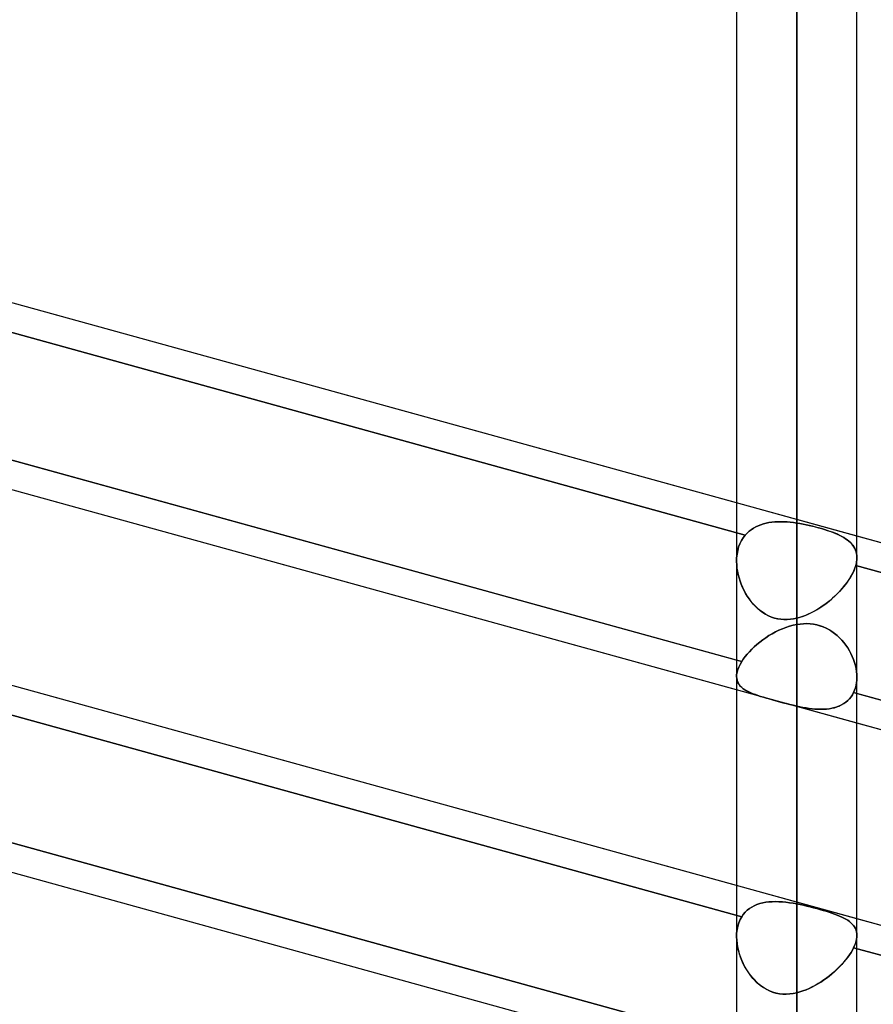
# Model space of a CAD drawing. Header units: millimetres. Extents: x -132 to 52, y -156 to 156.
# Tile 46 of 79: x -56.91 to -49.81, y 32.42 to 40.61. Entities that reach past the tile are written whole.
import ezdxf

# ---------------------------------------------------------------- set-up
doc = ezdxf.new("R2010")
doc.units = ezdxf.units.MM
doc.layers.add('MAIN-1', color=7, linetype='Continuous')

msp = doc.modelspace()

# ---------------------------------------------------------------- linework, layer by layer
at = {"layer": 'MAIN-1'}
for p, q in [((-50.45, 0), (-50.45, 72.5465)), ((-50.45, 72.5465), (-50.45, 0)), ((-49.95, 0), (-49.95, 72.1188)), ((-49.95, 0), (-49.95, 72.1188)), ((-50.95, 72.1045), (-50.95, 0)), ((-50.95, 72.1045), (-50.95, 0)), ((-50.45, 71.8803), (-50.45, 0)), ((-50.45, 0), (-50.45, 71.8803)), ((-50.45, 36.4211), (-50.45, 48.7)), ((-50.95, 48.2), (-50.95, 36.1054)), ((-50.95, 48.2), (-50.95, 36.1054)), ((-49.95, 36.1337), (-49.95, 48.2)), ((-49.95, 36.1337), (-49.95, 48.2)), ((-50.45, 47.7), (-50.45, 35.6306)), ((-24.6503, 29.3254), (-62.7012, 39.8356)), ((-50.95, 36.5897), (-62.5, 39.78)), ((-62.7614, 39.6044), (-50.8772, 36.3219)), ((-50.8772, 36.3219), (-62.7614, 39.6044)), ((-25.3988, 27.976), (-63.4497, 38.4861)), ((-62.7774, 38.5482), (-50.9074, 35.2696)), ((-50.95, 35.2813), (-62.5, 38.4716)), ((-50.95, 35.0336), (-62.5, 38.2238)), ((-24.6503, 26.1434), (-62.7012, 36.6536)), ((-50.95, 33.4077), (-62.5, 36.598)), ((-49.95, 36.3135), (-50.95, 36.5897)), ((-62.7774, 36.4269), (-50.9074, 33.1482)), ((-50.9074, 33.1482), (-62.7774, 36.4269)), ((-50.6813, 36.4246), (-50.6573, 36.428)), ((-50.6573, 36.428), (-50.6812, 36.4246)), ((-50.6328, 36.4304), (-50.6573, 36.428)), ((-50.6573, 36.428), (-50.6328, 36.4304)), ((-50.6078, 36.4318), (-50.6328, 36.4304)), ((-50.6328, 36.4304), (-50.6078, 36.4318)), ((-50.6078, 36.4318), (-50.5824, 36.4322)), ((-50.5824, 36.4321), (-50.6078, 36.4318)), ((-50.5824, 36.4322), (-50.5565, 36.4316)), ((-50.5565, 36.4316), (-50.5824, 36.4321)), ((-50.5303, 36.4301), (-50.5565, 36.4316)), ((-50.5565, 36.4316), (-50.5303, 36.4301)), ((-50.5038, 36.4279), (-50.5303, 36.4301)), ((-50.5303, 36.4301), (-50.5038, 36.4279)), ((-50.477, 36.4249), (-50.5038, 36.4279)), ((-50.5038, 36.4279), (-50.477, 36.4249)), ((-50.8461, 36.3527), (-50.8622, 36.3379)), ((-50.8622, 36.3379), (-50.8461, 36.3527)), ((-50.8288, 36.3662), (-50.8461, 36.3527)), ((-50.8461, 36.3527), (-50.8287, 36.3662)), ((-50.8103, 36.3784), (-50.8288, 36.3662)), ((-50.8287, 36.3662), (-50.8103, 36.3784)), ((-50.7909, 36.3893), (-50.8103, 36.3784)), ((-50.8103, 36.3784), (-50.7908, 36.3893)), ((-50.7705, 36.3989), (-50.7909, 36.3893)), ((-50.7908, 36.3893), (-50.7705, 36.3989)), ((-50.7493, 36.4072), (-50.7705, 36.3989)), ((-50.7705, 36.3989), (-50.7493, 36.4072)), ((-50.7273, 36.4142), (-50.7493, 36.4072)), ((-50.7493, 36.4072), (-50.7273, 36.4142)), ((-50.7046, 36.42), (-50.7273, 36.4142)), ((-50.7273, 36.4142), (-50.7046, 36.42)), ((-50.6812, 36.4246), (-50.7046, 36.42)), ((-50.7046, 36.42), (-50.6813, 36.4246)), ((-50.45, 36.4211), (-50.477, 36.4249)), ((-50.477, 36.4249), (-50.45, 36.4211)), ((-50.4237, 36.4169), (-50.45, 36.4211)), ((-50.45, 36.4211), (-50.4238, 36.4169)), ((-50.4238, 36.4169), (-50.3976, 36.4122)), ((-50.3973, 36.4121), (-50.4237, 36.4169)), ((-50.3976, 36.4122), (-50.3714, 36.4069)), ((-50.371, 36.4068), (-50.3973, 36.4121)), ((-50.3714, 36.4069), (-50.3454, 36.4013)), ((-50.3447, 36.4011), (-50.371, 36.4068)), ((-50.3454, 36.4013), (-50.3195, 36.3952)), ((-50.3187, 36.395), (-50.3447, 36.4011)), ((-50.3195, 36.3952), (-50.2938, 36.3887)), ((-50.293, 36.3885), (-50.3187, 36.395)), ((-50.2938, 36.3887), (-50.2685, 36.3819)), ((-50.2677, 36.3817), (-50.293, 36.3885)), ((-50.2685, 36.3819), (-50.2439, 36.3749)), ((-50.2431, 36.3747), (-50.2677, 36.3817)), ((-50.2439, 36.3749), (-50.22, 36.3677)), ((-50.2192, 36.3675), (-50.2431, 36.3747)), ((-50.22, 36.3677), (-50.1968, 36.3603)), ((-50.1961, 36.3601), (-50.2192, 36.3675)), ((-50.1968, 36.3603), (-50.1745, 36.3526)), ((-50.1738, 36.3524), (-50.1961, 36.3601)), ((-50.1745, 36.3526), (-50.1529, 36.3447)), ((-50.1524, 36.3445), (-50.1738, 36.3524)), ((-50.1529, 36.3447), (-50.1322, 36.3365)), ((-50.1318, 36.3363), (-50.1524, 36.3445)), ((-50.9221, 36.2496), (-50.9094, 36.2754)), ((-50.9094, 36.2754), (-50.9221, 36.2496)), ((-50.9094, 36.2754), (-50.8944, 36.2996)), ((-50.8944, 36.2996), (-50.9094, 36.2754)), ((-50.8944, 36.2996), (-50.8772, 36.3219)), ((-50.8772, 36.3219), (-50.8944, 36.2996)), ((-50.8622, 36.3379), (-50.8772, 36.3219)), ((-50.8772, 36.3219), (-50.8622, 36.3379)), ((-50.1322, 36.3365), (-50.1125, 36.3281)), ((-50.1121, 36.3279), (-50.1318, 36.3363)), ((-50.1125, 36.3281), (-50.0938, 36.3194)), ((-50.0935, 36.3192), (-50.1121, 36.3279)), ((-50.0938, 36.3194), (-50.0762, 36.3104)), ((-50.0759, 36.3102), (-50.0935, 36.3192)), ((-50.0762, 36.3104), (-50.0596, 36.301)), ((-50.0593, 36.3009), (-50.0759, 36.3102)), ((-50.0596, 36.301), (-50.0442, 36.2913)), ((-50.0439, 36.2912), (-50.0593, 36.3009)), ((-50.0442, 36.2913), (-50.0298, 36.2813)), ((-50.0295, 36.281), (-50.0439, 36.2912)), ((-50.0298, 36.2813), (-50.0165, 36.2707)), ((-50.0163, 36.2705), (-50.0295, 36.281)), ((-50.0165, 36.2707), (-50.0044, 36.2597)), ((-50.0042, 36.2595), (-50.0163, 36.2705)), ((-38.15, 33.0542), (-49.95, 36.3135)), ((-50.9459, 36.1636), (-50.9404, 36.1936)), ((-50.9404, 36.1936), (-50.9459, 36.1636)), ((-50.9404, 36.1936), (-50.9324, 36.2223)), ((-50.9324, 36.2223), (-50.9404, 36.1936)), ((-50.9324, 36.2223), (-50.9221, 36.2496)), ((-50.9221, 36.2496), (-50.9324, 36.2223)), ((-50.0044, 36.2597), (-49.9934, 36.2481)), ((-49.9932, 36.248), (-50.0042, 36.2595)), ((-49.9934, 36.2481), (-49.9835, 36.2361)), ((-49.9834, 36.2359), (-49.9932, 36.248)), ((-49.9835, 36.2361), (-49.9749, 36.2234)), ((-49.9748, 36.2233), (-49.9834, 36.2359)), ((-49.9749, 36.2234), (-49.9675, 36.2102)), ((-49.9674, 36.2102), (-49.9748, 36.2233)), ((-49.9675, 36.2102), (-49.9614, 36.1964)), ((-49.9613, 36.1964), (-49.9674, 36.2102)), ((-49.9614, 36.1964), (-49.9565, 36.182)), ((-49.9565, 36.182), (-49.9613, 36.1964)), ((-49.953, 36.1669), (-49.9565, 36.182)), ((-49.9565, 36.182), (-49.953, 36.167)), ((-50.95, 36.101), (-50.9491, 36.1327)), ((-50.9491, 36.1327), (-50.95, 36.1011)), ((-50.95, 36.1011), (-50.9489, 36.0743)), ((-50.9489, 36.0742), (-50.95, 36.101)), ((-50.9491, 36.1327), (-50.9459, 36.1636)), ((-50.9459, 36.1636), (-50.9491, 36.1327)), ((-49.9542, 36.0916), (-49.9523, 36.1028)), ((-49.9523, 36.1028), (-49.9542, 36.0916)), ((-49.953, 36.167), (-49.9508, 36.1513)), ((-49.9508, 36.1513), (-49.953, 36.1669)), ((-49.9523, 36.1028), (-49.951, 36.1138)), ((-49.951, 36.1138), (-49.9523, 36.1028)), ((-49.9502, 36.1246), (-49.951, 36.1138)), ((-49.951, 36.1138), (-49.9502, 36.1245)), ((-49.95, 36.1351), (-49.9508, 36.1513)), ((-49.9508, 36.1513), (-49.95, 36.1351)), ((-49.9502, 36.1245), (-49.95, 36.1351)), ((-49.95, 36.1351), (-49.9502, 36.1246)), ((-50.9489, 36.0743), (-50.9463, 36.0472)), ((-50.9463, 36.047), (-50.9489, 36.0742)), ((-50.9463, 36.0472), (-50.9422, 36.02)), ((-50.9421, 36.0198), (-50.9463, 36.047)), ((-50.9422, 36.02), (-50.9365, 35.9927)), ((-50.9365, 35.9925), (-50.9421, 36.0198)), ((-49.9872, 35.9996), (-49.9761, 36.023)), ((-49.973, 36.0302), (-49.9817, 36.0107)), ((-49.9761, 36.023), (-49.9669, 36.0459)), ((-49.9657, 36.0495), (-49.973, 36.0302)), ((-49.9669, 36.0459), (-49.9597, 36.0684)), ((-49.9597, 36.0684), (-49.9657, 36.0495)), ((-49.9597, 36.0684), (-49.9566, 36.0801)), ((-49.9566, 36.0801), (-49.9597, 36.0684)), ((-49.9597, 36.0684), (-38.0718, 32.7849)), ((-38.0718, 32.7849), (-49.9597, 36.0684)), ((-49.9566, 36.0801), (-49.9542, 36.0916)), ((-49.9542, 36.0916), (-49.9566, 36.0801)), ((-50.9365, 35.9927), (-50.9295, 35.9657)), ((-50.9294, 35.9653), (-50.9365, 35.9925)), ((-50.9295, 35.9657), (-50.9211, 35.939)), ((-50.9209, 35.9384), (-50.9294, 35.9653)), ((-50.9211, 35.939), (-50.9115, 35.9129)), ((-50.9111, 35.912), (-50.9209, 35.9384)), ((-50.0313, 35.9282), (-50.0149, 35.9521)), ((-50.0159, 35.9507), (-50.0297, 35.9305)), ((-50.0032, 35.9709), (-50.0159, 35.9507)), ((-50.0149, 35.9521), (-50.0002, 35.976)), ((-49.9918, 35.9909), (-50.0032, 35.9709)), ((-50.0002, 35.976), (-49.9872, 35.9996)), ((-49.9817, 36.0107), (-49.9918, 35.9909)), ((-50.9115, 35.9129), (-50.9006, 35.8872)), ((-50.9001, 35.8861), (-50.9111, 35.912)), ((-50.9006, 35.8872), (-50.8886, 35.8623)), ((-50.888, 35.8609), (-50.9001, 35.8861)), ((-50.8886, 35.8623), (-50.8756, 35.8381)), ((-50.8747, 35.8365), (-50.888, 35.8609)), ((-50.1107, 35.8353), (-50.089, 35.8579)), ((-50.0772, 35.871), (-50.0949, 35.8516)), ((-50.089, 35.8579), (-50.0684, 35.881)), ((-50.0604, 35.8906), (-50.0772, 35.871)), ((-50.0684, 35.881), (-50.0492, 35.9044)), ((-50.0445, 35.9104), (-50.0604, 35.8906)), ((-50.0492, 35.9044), (-50.0313, 35.9282)), ((-50.0297, 35.9305), (-50.0445, 35.9104)), ((-50.8756, 35.8381), (-50.8615, 35.8147)), ((-50.8604, 35.8129), (-50.8747, 35.8365)), ((-50.8615, 35.8147), (-50.8463, 35.7921)), ((-50.845, 35.7903), (-50.8604, 35.8129)), ((-50.8463, 35.7921), (-50.8299, 35.7702)), ((-50.8287, 35.7687), (-50.845, 35.7903)), ((-50.2066, 35.7519), (-50.1816, 35.7714)), ((-50.1733, 35.7782), (-50.1944, 35.7612)), ((-50.1816, 35.7714), (-50.1572, 35.7919)), ((-50.1527, 35.7958), (-50.1733, 35.7782)), ((-50.1572, 35.7919), (-50.1335, 35.8132)), ((-50.1327, 35.8139), (-50.1527, 35.7958)), ((-50.1335, 35.8132), (-50.1107, 35.8353)), ((-50.1134, 35.8326), (-50.1327, 35.8139)), ((-50.0949, 35.8516), (-50.1134, 35.8326)), ((-50.8299, 35.7702), (-50.8124, 35.7492)), ((-50.8112, 35.7479), (-50.8287, 35.7687)), ((-50.8124, 35.7492), (-50.7937, 35.7292)), ((-50.7926, 35.7281), (-50.8112, 35.7479)), ((-50.7937, 35.7292), (-50.7739, 35.7104)), ((-50.7728, 35.7095), (-50.7926, 35.7281)), ((-50.7739, 35.7104), (-50.753, 35.693)), ((-50.7519, 35.6922), (-50.7728, 35.7095)), ((-50.753, 35.693), (-50.731, 35.6771)), ((-50.73, 35.6764), (-50.7519, 35.6922)), ((-50.3111, 35.6848), (-50.2845, 35.6998)), ((-50.2838, 35.7002), (-50.3071, 35.687)), ((-50.2845, 35.6998), (-50.2581, 35.716)), ((-50.2609, 35.7143), (-50.2838, 35.7002)), ((-50.2383, 35.7292), (-50.2609, 35.7143)), ((-50.2581, 35.716), (-50.2321, 35.7334)), ((-50.2161, 35.7448), (-50.2383, 35.7292)), ((-50.2321, 35.7334), (-50.2066, 35.7519)), ((-50.1944, 35.7612), (-50.2161, 35.7448)), ((-50.731, 35.6771), (-50.7081, 35.6629)), ((-50.7071, 35.6623), (-50.73, 35.6764)), ((-50.7081, 35.6629), (-50.6845, 35.6506)), ((-50.6835, 35.6501), (-50.7071, 35.6623)), ((-50.6845, 35.6506), (-50.66, 35.6402)), ((-50.6591, 35.6398), (-50.6835, 35.6501)), ((-50.66, 35.6402), (-50.6348, 35.6318)), ((-50.6339, 35.6315), (-50.6591, 35.6398)), ((-50.6348, 35.6318), (-50.6087, 35.6255)), ((-50.6079, 35.6253), (-50.6339, 35.6315)), ((-50.6087, 35.6255), (-50.5824, 35.6214)), ((-50.5816, 35.6213), (-50.6079, 35.6253)), ((-50.5824, 35.6214), (-50.5559, 35.6194)), ((-50.5553, 35.6193), (-50.5816, 35.6213)), ((-50.5559, 35.6194), (-50.5294, 35.6194)), ((-50.5289, 35.6194), (-50.5553, 35.6193)), ((-50.5294, 35.6194), (-50.5029, 35.6214)), ((-50.5026, 35.6214), (-50.5289, 35.6194)), ((-50.5029, 35.6214), (-50.4764, 35.6251)), ((-50.4763, 35.6252), (-50.5026, 35.6214)), ((-50.4764, 35.6251), (-50.45, 35.6306)), ((-50.45, 35.6306), (-50.4763, 35.6252)), ((-50.45, 35.6306), (-50.4215, 35.6383)), ((-50.426, 35.637), (-50.45, 35.6306)), ((-50.402, 35.6447), (-50.426, 35.637)), ((-50.4215, 35.6383), (-50.3932, 35.6478)), ((-50.378, 35.6536), (-50.402, 35.6447)), ((-50.3932, 35.6478), (-50.3654, 35.6588)), ((-50.3542, 35.6637), (-50.378, 35.6536)), ((-50.3654, 35.6588), (-50.338, 35.6712)), ((-50.3305, 35.6748), (-50.3542, 35.6637)), ((-50.338, 35.6712), (-50.3111, 35.6848)), ((-50.3071, 35.687), (-50.3305, 35.6748)), ((-50.5979, 35.5302), (-50.6261, 35.5163)), ((-50.626, 35.5164), (-50.5978, 35.5302)), ((-50.5691, 35.5428), (-50.5979, 35.5302)), ((-50.5978, 35.5302), (-50.569, 35.5428)), ((-50.5399, 35.554), (-50.5691, 35.5428)), ((-50.569, 35.5428), (-50.5399, 35.554)), ((-50.5102, 35.5637), (-50.5399, 35.554)), ((-50.5399, 35.554), (-50.5102, 35.5637)), ((-50.4803, 35.5717), (-50.5102, 35.5637)), ((-50.5102, 35.5637), (-50.4803, 35.5717)), ((-50.45, 35.578), (-50.4803, 35.5717)), ((-50.4803, 35.5717), (-50.45, 35.578)), ((-50.45, 35.578), (-50.4221, 35.5821)), ((-50.4221, 35.5821), (-50.45, 35.578)), ((-50.45, 33.255), (-50.45, 35.578)), ((-50.45, 35.578), (-50.45, 33.255)), ((-50.4221, 35.5821), (-50.3942, 35.5844)), ((-50.3941, 35.5844), (-50.4221, 35.5821)), ((-50.3942, 35.5844), (-50.3664, 35.585)), ((-50.366, 35.585), (-50.3941, 35.5844)), ((-50.3664, 35.585), (-50.3386, 35.5837)), ((-50.3381, 35.5837), (-50.366, 35.585)), ((-50.3386, 35.5837), (-50.3111, 35.5805)), ((-50.3105, 35.5804), (-50.3381, 35.5837)), ((-50.3111, 35.5805), (-50.2837, 35.5752)), ((-50.2832, 35.5751), (-50.3105, 35.5804)), ((-50.2837, 35.5752), (-50.2569, 35.568)), ((-50.2564, 35.5678), (-50.2832, 35.5751)), ((-50.2569, 35.568), (-50.2309, 35.5589)), ((-50.2304, 35.5587), (-50.2564, 35.5678)), ((-50.2309, 35.5589), (-50.2057, 35.5479)), ((-50.2053, 35.5477), (-50.2304, 35.5587)), ((-50.2057, 35.5479), (-50.1814, 35.5351)), ((-50.1811, 35.5349), (-50.2053, 35.5477)), ((-50.1814, 35.5351), (-50.158, 35.5206)), ((-50.1578, 35.5205), (-50.1811, 35.5349)), ((-50.7322, 35.4503), (-50.7566, 35.4317)), ((-50.7565, 35.4318), (-50.732, 35.4504)), ((-50.7068, 35.4682), (-50.7322, 35.4503)), ((-50.732, 35.4504), (-50.7067, 35.4683)), ((-50.6806, 35.4852), (-50.7068, 35.4682)), ((-50.7067, 35.4683), (-50.6805, 35.4853)), ((-50.6537, 35.5013), (-50.6806, 35.4852)), ((-50.6805, 35.4853), (-50.6536, 35.5013)), ((-50.6261, 35.5163), (-50.6537, 35.5013)), ((-50.6536, 35.5013), (-50.626, 35.5164)), ((-50.158, 35.5206), (-50.1355, 35.5045)), ((-50.1354, 35.5044), (-50.1578, 35.5205)), ((-50.1355, 35.5045), (-50.1141, 35.487)), ((-50.114, 35.4869), (-50.1354, 35.5044)), ((-50.1141, 35.487), (-50.094, 35.4682)), ((-50.0939, 35.4681), (-50.114, 35.4869)), ((-50.094, 35.4682), (-50.075, 35.4482)), ((-50.0749, 35.4482), (-50.0939, 35.4681)), ((-50.075, 35.4482), (-50.0573, 35.4273)), ((-50.0572, 35.4272), (-50.0749, 35.4482)), ((-62.7614, 35.3618), (-50.8772, 32.0792)), ((-50.8237, 35.3723), (-50.8435, 35.3519)), ((-50.8434, 35.3519), (-50.8236, 35.3724)), ((-50.8026, 35.3925), (-50.8237, 35.3723)), ((-50.8236, 35.3724), (-50.8024, 35.3927)), ((-50.7801, 35.4124), (-50.8026, 35.3925)), ((-50.8024, 35.3927), (-50.78, 35.4125)), ((-50.7566, 35.4317), (-50.7801, 35.4124)), ((-50.78, 35.4125), (-50.7565, 35.4318)), ((-50.0573, 35.4273), (-50.0408, 35.4055)), ((-50.0407, 35.4054), (-50.0572, 35.4272)), ((-50.0408, 35.4055), (-50.0256, 35.3829)), ((-50.0255, 35.3828), (-50.0407, 35.4054)), ((-50.0256, 35.3829), (-50.0117, 35.3597)), ((-50.0117, 35.3596), (-50.0255, 35.3828)), ((-50.95, 32.0993), (-62.75, 35.3587)), ((-50.9074, 35.2696), (-50.95, 35.2813)), ((-50.8939, 35.29), (-50.9074, 35.2696)), ((-50.9074, 35.2696), (-50.8938, 35.29)), ((-50.8786, 35.3106), (-50.8939, 35.29)), ((-50.8938, 35.29), (-50.8786, 35.3106)), ((-50.8618, 35.3313), (-50.8786, 35.3106)), ((-50.8786, 35.3106), (-50.8618, 35.3313)), ((-50.8435, 35.3519), (-50.8618, 35.3313)), ((-50.8618, 35.3313), (-50.8434, 35.3519)), ((-50.0117, 35.3597), (-49.9991, 35.3359)), ((-49.9991, 35.3358), (-50.0117, 35.3596)), ((-49.9991, 35.3359), (-49.9879, 35.3116)), ((-49.9879, 35.3116), (-49.9991, 35.3358)), ((-49.9879, 35.3116), (-49.9781, 35.2871)), ((-49.9781, 35.2871), (-49.9879, 35.3116)), ((-49.9781, 35.2871), (-49.9696, 35.2622)), ((-49.9697, 35.2623), (-49.9781, 35.2871)), ((-50.7695, 31.8017), (-63.2994, 35.2627)), ((-50.9398, 35.2031), (-50.9456, 35.1824)), ((-50.9456, 35.1825), (-50.9398, 35.2031)), ((-50.9314, 35.2245), (-50.9398, 35.2031)), ((-50.9398, 35.2031), (-50.9314, 35.2245)), ((-50.9207, 35.2467), (-50.9314, 35.2245)), ((-50.9314, 35.2245), (-50.9207, 35.2467)), ((-50.9074, 35.2696), (-50.9207, 35.2467)), ((-50.9207, 35.2467), (-50.9074, 35.2696)), ((-49.9627, 35.2374), (-49.9697, 35.2623)), ((-49.9696, 35.2622), (-49.9627, 35.2373)), ((-49.9572, 35.2125), (-49.9627, 35.2374)), ((-49.9627, 35.2373), (-49.9572, 35.2124)), ((-49.9532, 35.1877), (-49.9572, 35.2125)), ((-49.9572, 35.2124), (-49.9532, 35.1876)), ((-50.95, 35.1444), (-50.949, 35.1629)), ((-50.949, 35.1628), (-50.95, 35.1444)), ((-50.95, 35.1462), (-50.95, 32.9846)), ((-50.95, 35.1462), (-50.95, 32.9846)), ((-50.95, 35.1444), (-50.9489, 35.1289)), ((-50.9489, 35.1288), (-50.95, 35.1444)), ((-50.949, 35.1629), (-50.9456, 35.1825)), ((-50.9456, 35.1824), (-50.949, 35.1628)), ((-50.9489, 35.1289), (-50.9459, 35.1143)), ((-50.9459, 35.1142), (-50.9489, 35.1288)), ((-49.9508, 35.1631), (-49.9532, 35.1877)), ((-49.9532, 35.1876), (-49.9508, 35.1631)), ((-49.9508, 35.1631), (-49.95, 35.139)), ((-49.95, 35.139), (-49.9508, 35.1631)), ((-49.95, 35.139), (-49.9507, 35.1162)), ((-49.9507, 35.1162), (-49.95, 35.139)), ((-49.95, 32.9928), (-49.95, 35.1385)), ((-49.95, 32.9928), (-49.95, 35.1385)), ((-50.95, 31.8516), (-62.75, 35.1109)), ((-50.9459, 35.1143), (-50.9413, 35.1005)), ((-50.9412, 35.1004), (-50.9459, 35.1142)), ((-50.9413, 35.1005), (-50.9349, 35.0876)), ((-50.9348, 35.0874), (-50.9412, 35.1004)), ((-50.9349, 35.0876), (-50.927, 35.0755)), ((-50.9267, 35.0752), (-50.9348, 35.0874)), ((-50.927, 35.0755), (-50.9176, 35.0643)), ((-50.9172, 35.0638), (-50.9267, 35.0752)), ((-50.9176, 35.0643), (-50.9067, 35.0538)), ((-50.9061, 35.0533), (-50.9172, 35.0638)), ((-50.9067, 35.0538), (-50.8945, 35.044)), ((-50.8938, 35.0434), (-50.9061, 35.0533)), ((-50.8945, 35.044), (-50.8811, 35.0348)), ((-50.8801, 35.0342), (-50.8938, 35.0434)), ((-50.8811, 35.0348), (-50.8664, 35.0262)), ((-49.9619, 35.0514), (-49.9686, 35.0314)), ((-49.9686, 35.0314), (-49.9619, 35.0514)), ((-49.9566, 35.0723), (-49.9619, 35.0514)), ((-49.9619, 35.0514), (-49.9566, 35.0723)), ((-49.9566, 35.0723), (-49.9529, 35.094)), ((-49.9529, 35.0939), (-49.9566, 35.0723)), ((-49.9507, 35.1162), (-49.9529, 35.0939)), ((-49.9529, 35.094), (-49.9507, 35.1162)), ((-49.95, 34.7573), (-50.95, 35.0336)), ((-50.8651, 35.0255), (-50.8801, 35.0342)), ((-50.8664, 35.0262), (-50.8505, 35.018)), ((-50.8491, 35.0174), (-50.8651, 35.0255)), ((-50.8505, 35.018), (-50.8332, 35.0102)), ((-50.8319, 35.0096), (-50.8491, 35.0174)), ((-50.8332, 35.0102), (-50.8146, 35.0026)), ((-50.8133, 35.0021), (-50.8319, 35.0096)), ((-50.8146, 35.0026), (-50.7946, 34.9952)), ((-50.7934, 34.9948), (-50.8133, 35.0021)), ((-50.7946, 34.9952), (-50.7734, 34.9879)), ((-50.7723, 34.9875), (-50.7934, 34.9948)), ((-50.7734, 34.9879), (-50.7509, 34.9807)), ((-50.7498, 34.9804), (-50.7723, 34.9875)), ((-50.7509, 34.9807), (-50.7272, 34.9734)), ((-50.7261, 34.9731), (-50.7498, 34.9804)), ((-50.7272, 34.9734), (-50.7024, 34.9661)), ((-50.7014, 34.9658), (-50.7261, 34.9731)), ((-50.7024, 34.9661), (-50.6767, 34.9588)), ((-50.6757, 34.9585), (-50.7014, 34.9658)), ((-50.6767, 34.9588), (-50.65, 34.9513)), ((-50.6491, 34.951), (-50.6757, 34.9585)), ((-50.026, 34.9452), (-50.0115, 34.9601)), ((-50.0111, 34.9606), (-50.0253, 34.9459)), ((-50.0115, 34.9601), (-49.9984, 34.9763)), ((-49.9981, 34.9767), (-50.0111, 34.9606)), ((-49.9984, 34.9763), (-49.9869, 34.9938)), ((-49.9867, 34.994), (-49.9981, 34.9767)), ((-49.9869, 34.9938), (-49.9768, 35.0125)), ((-49.9768, 35.0125), (-49.9867, 34.994)), ((-49.9686, 35.0314), (-49.9768, 35.0125)), ((-49.9768, 35.0125), (-49.9686, 35.0314)), ((-49.95, 35.0051), (-49.9768, 35.0125)), ((-49.9768, 35.0125), (-38.1064, 31.7337)), ((-38.15, 31.7458), (-49.95, 35.0051)), ((-50.65, 34.9513), (-50.6223, 34.9436)), ((-50.6215, 34.9434), (-50.6491, 34.951)), ((-50.6223, 34.9436), (-50.5938, 34.9358)), ((-50.5931, 34.9356), (-50.6215, 34.9434)), ((-50.5938, 34.9358), (-50.5652, 34.9281)), ((-50.5646, 34.928), (-50.5931, 34.9356)), ((-50.5652, 34.9281), (-50.5364, 34.9206)), ((-50.536, 34.9205), (-50.5646, 34.928)), ((-50.5364, 34.9206), (-50.5076, 34.9132)), ((-50.5073, 34.9132), (-50.536, 34.9205)), ((-50.5076, 34.9132), (-50.4787, 34.9062)), ((-50.4786, 34.9062), (-50.5073, 34.9132)), ((-50.4787, 34.9062), (-50.45, 34.8996)), ((-50.45, 34.8996), (-50.4786, 34.9062)), ((-50.45, 34.8996), (-50.45, 32.5163)), ((-50.45, 32.5163), (-50.45, 34.8996)), ((-50.45, 34.8996), (-50.424, 34.894)), ((-50.4242, 34.894), (-50.45, 34.8996)), ((-50.3984, 34.8889), (-50.4242, 34.894)), ((-50.424, 34.894), (-50.3983, 34.8889)), ((-50.3728, 34.8844), (-50.3984, 34.8889)), ((-50.3983, 34.8889), (-50.3728, 34.8844)), ((-50.3728, 34.8844), (-50.3478, 34.8806)), ((-50.3473, 34.8805), (-50.3728, 34.8844)), ((-50.3478, 34.8806), (-50.3231, 34.8774)), ((-50.3219, 34.8773), (-50.3473, 34.8805)), ((-50.3231, 34.8774), (-50.2987, 34.8751)), ((-50.2969, 34.8749), (-50.3219, 34.8773)), ((-50.2987, 34.8751), (-50.2745, 34.8735)), ((-50.2721, 34.8734), (-50.2969, 34.8749)), ((-50.2745, 34.8735), (-50.2506, 34.8729)), ((-50.2478, 34.8729), (-50.2721, 34.8734)), ((-50.2506, 34.8729), (-50.2269, 34.8733)), ((-50.2239, 34.8734), (-50.2478, 34.8729)), ((-50.2269, 34.8733), (-50.2037, 34.8747)), ((-50.2005, 34.875), (-50.2239, 34.8734)), ((-50.2037, 34.8747), (-50.1809, 34.8772)), ((-50.1778, 34.8777), (-50.2005, 34.875)), ((-50.1809, 34.8772), (-50.1586, 34.881)), ((-50.1557, 34.8816), (-50.1778, 34.8777)), ((-50.1586, 34.881), (-50.1369, 34.886)), ((-50.1343, 34.8867), (-50.1557, 34.8816)), ((-50.1369, 34.886), (-50.1159, 34.8924)), ((-50.1137, 34.8932), (-50.1343, 34.8867)), ((-50.1159, 34.8924), (-50.0959, 34.9002)), ((-50.094, 34.901), (-50.1137, 34.8932)), ((-50.0959, 34.9002), (-50.0768, 34.9093)), ((-50.0752, 34.9101), (-50.094, 34.901)), ((-50.0768, 34.9093), (-50.0588, 34.9198)), ((-50.0575, 34.9207), (-50.0752, 34.9101)), ((-50.0588, 34.9198), (-50.0418, 34.9318)), ((-50.0408, 34.9326), (-50.0575, 34.9207)), ((-50.0418, 34.9318), (-50.026, 34.9452)), ((-50.0253, 34.9459), (-50.0408, 34.9326)), ((-38.15, 31.498), (-49.95, 34.7573)), ((-49.95, 33.1315), (-50.95, 33.4077)), ((-50.8026, 33.2403), (-50.8237, 33.2291)), ((-50.8236, 33.2292), (-50.8024, 33.2403)), ((-50.7801, 33.2497), (-50.8026, 33.2403)), ((-50.8024, 33.2403), (-50.78, 33.2498)), ((-50.7566, 33.2575), (-50.7801, 33.2497)), ((-50.78, 33.2498), (-50.7565, 33.2576)), ((-50.7322, 33.2638), (-50.7566, 33.2575)), ((-50.7565, 33.2576), (-50.732, 33.2638)), ((-50.7068, 33.2684), (-50.7322, 33.2638)), ((-50.732, 33.2638), (-50.7067, 33.2685)), ((-50.6806, 33.2717), (-50.7068, 33.2684)), ((-50.7067, 33.2685), (-50.6805, 33.2717)), ((-50.6537, 33.2735), (-50.6806, 33.2717)), ((-50.6805, 33.2717), (-50.6536, 33.2735)), ((-50.6261, 33.2741), (-50.6537, 33.2735)), ((-50.6536, 33.2735), (-50.626, 33.2741)), ((-50.5979, 33.2734), (-50.6261, 33.2741)), ((-50.626, 33.2741), (-50.5978, 33.2734)), ((-50.5691, 33.2716), (-50.5979, 33.2734)), ((-50.5978, 33.2734), (-50.569, 33.2716)), ((-50.5399, 33.2688), (-50.5691, 33.2716)), ((-50.569, 33.2716), (-50.5399, 33.2688)), ((-50.5399, 33.2688), (-50.5102, 33.265)), ((-50.5102, 33.265), (-50.5399, 33.2688)), ((-50.5102, 33.265), (-50.4803, 33.2604)), ((-50.4803, 33.2604), (-50.5102, 33.265)), ((-50.4803, 33.2604), (-50.45, 33.255)), ((-50.45, 33.255), (-50.4803, 33.2604)), ((-50.4221, 33.2495), (-50.45, 33.255)), ((-50.45, 33.255), (-50.4221, 33.2495)), ((-50.3941, 33.2435), (-50.4221, 33.2495)), ((-50.4221, 33.2495), (-50.3942, 33.2436)), ((-50.3942, 33.2436), (-50.3664, 33.2372)), ((-50.366, 33.2371), (-50.3941, 33.2435)), ((-50.3664, 33.2372), (-50.3386, 33.2305)), ((-50.3381, 33.2304), (-50.366, 33.2371)), ((-50.9074, 33.1482), (-50.8938, 33.1678)), ((-50.8939, 33.1677), (-50.9074, 33.1482)), ((-50.8786, 33.1856), (-50.8939, 33.1677)), ((-50.8938, 33.1678), (-50.8786, 33.1857)), ((-50.8786, 33.1857), (-50.8618, 33.2019)), ((-50.8618, 33.2018), (-50.8786, 33.1856)), ((-50.8618, 33.2019), (-50.8434, 33.2164)), ((-50.8435, 33.2163), (-50.8618, 33.2018)), ((-50.8237, 33.2291), (-50.8435, 33.2163)), ((-50.8434, 33.2164), (-50.8236, 33.2292)), ((-50.3386, 33.2305), (-50.3111, 33.2235)), ((-50.3105, 33.2234), (-50.3381, 33.2304)), ((-50.3111, 33.2235), (-50.2837, 33.2163)), ((-50.2832, 33.2161), (-50.3105, 33.2234)), ((-50.2837, 33.2163), (-50.2569, 33.2089)), ((-50.2564, 33.2088), (-50.2832, 33.2161)), ((-50.2569, 33.2089), (-50.2309, 33.2015)), ((-50.2304, 33.2013), (-50.2564, 33.2088)), ((-50.2309, 33.2015), (-50.2057, 33.194)), ((-50.2053, 33.1938), (-50.2304, 33.2013)), ((-50.2057, 33.194), (-50.1814, 33.1863)), ((-50.1811, 33.1862), (-50.2053, 33.1938)), ((-50.1814, 33.1863), (-50.158, 33.1786)), ((-50.1577, 33.1785), (-50.1811, 33.1862)), ((-50.158, 33.1786), (-50.1355, 33.1707)), ((-50.1354, 33.1706), (-50.1577, 33.1785)), ((-50.1355, 33.1707), (-50.1141, 33.1626)), ((-50.114, 33.1626), (-50.1354, 33.1706)), ((-50.1141, 33.1626), (-50.094, 33.1544)), ((-50.0939, 33.1543), (-50.114, 33.1626)), ((-50.094, 33.1544), (-50.075, 33.1459)), ((-50.0749, 33.1459), (-50.0939, 33.1543)), ((-50.9456, 33.0423), (-50.9398, 33.071)), ((-50.9398, 33.071), (-50.9456, 33.0422)), ((-50.9398, 33.071), (-50.9314, 33.0984)), ((-50.9314, 33.0984), (-50.9398, 33.071)), ((-50.9207, 33.1242), (-50.9314, 33.0984)), ((-50.9314, 33.0984), (-50.9207, 33.1241)), ((-50.9207, 33.1241), (-50.9074, 33.1482)), ((-50.9074, 33.1482), (-50.9207, 33.1242)), ((-50.075, 33.1459), (-50.0573, 33.1372)), ((-50.0572, 33.1371), (-50.0749, 33.1459)), ((-50.0573, 33.1372), (-50.0408, 33.1281)), ((-50.0407, 33.1281), (-50.0572, 33.1371)), ((-50.0408, 33.1281), (-50.0256, 33.1187)), ((-50.0255, 33.1186), (-50.0407, 33.1281)), ((-50.0256, 33.1187), (-50.0117, 33.1087)), ((-50.0117, 33.1087), (-50.0255, 33.1186)), ((-49.9991, 33.0983), (-50.0117, 33.1087)), ((-50.0117, 33.1087), (-49.9991, 33.0983)), ((-49.9879, 33.0874), (-49.9991, 33.0983)), ((-49.9991, 33.0983), (-49.9879, 33.0874)), ((-49.9781, 33.0759), (-49.9879, 33.0874)), ((-49.9879, 33.0874), (-49.9781, 33.0759)), ((-49.9697, 33.0638), (-49.9781, 33.0759)), ((-49.9781, 33.0759), (-49.9696, 33.0638)), ((-38.15, 29.8722), (-49.95, 33.1315)), ((-50.95, 32.9815), (-50.949, 33.0123)), ((-50.949, 33.0122), (-50.95, 32.9815)), ((-50.949, 33.0123), (-50.9456, 33.0423)), ((-50.9456, 33.0422), (-50.949, 33.0122)), ((-49.9627, 33.051), (-49.9697, 33.0638)), ((-49.9696, 33.0638), (-49.9627, 33.051)), ((-49.9572, 33.0376), (-49.9627, 33.051)), ((-49.9627, 33.051), (-49.9572, 33.0375)), ((-49.9532, 33.0235), (-49.9572, 33.0376)), ((-49.9572, 33.0375), (-49.9532, 33.0234)), ((-49.9508, 33.0086), (-49.9532, 33.0235)), ((-49.9532, 33.0234), (-49.9508, 33.0086)), ((-49.95, 32.9931), (-49.9508, 33.0086)), ((-49.9508, 33.0086), (-49.95, 32.9931)), ((-49.9507, 32.9776), (-49.95, 32.9931)), ((-49.95, 32.9931), (-49.9507, 32.9776)), ((-50.9489, 32.9537), (-50.95, 32.9815)), ((-50.95, 32.9815), (-50.9489, 32.9538)), ((-50.9489, 32.9538), (-50.9459, 32.9257)), ((-50.9459, 32.9254), (-50.9489, 32.9537)), ((-50.9459, 32.9257), (-50.9413, 32.8973)), ((-50.9412, 32.897), (-50.9459, 32.9254)), ((-49.9768, 32.8912), (-49.9686, 32.9094)), ((-49.9686, 32.9094), (-49.9768, 32.8912)), ((-49.9686, 32.9094), (-49.9619, 32.9273)), ((-49.9619, 32.9272), (-49.9686, 32.9094)), ((-49.9619, 32.9273), (-49.9566, 32.9447)), ((-49.9566, 32.9446), (-49.9619, 32.9272)), ((-49.9566, 32.9447), (-49.9529, 32.9614)), ((-49.9529, 32.9614), (-49.9566, 32.9446)), ((-49.9529, 32.9614), (-49.9507, 32.9776)), ((-49.9507, 32.9776), (-49.9529, 32.9614)), ((-50.9413, 32.8973), (-50.9349, 32.8689)), ((-50.9348, 32.8685), (-50.9412, 32.897)), ((-50.9349, 32.8689), (-50.927, 32.8408)), ((-50.9267, 32.84), (-50.9348, 32.8685)), ((-50.927, 32.8408), (-50.9176, 32.813)), ((-50.9172, 32.8119), (-50.9267, 32.84)), ((-50.026, 32.8114), (-50.0115, 32.8318)), ((-50.0111, 32.8324), (-50.0253, 32.8124)), ((-50.0115, 32.8318), (-49.9984, 32.8519)), ((-49.9981, 32.8523), (-50.0111, 32.8324)), ((-49.9984, 32.8519), (-49.9869, 32.8717)), ((-49.9867, 32.8719), (-49.9981, 32.8523)), ((-49.9869, 32.8717), (-49.9768, 32.8912)), ((-49.9768, 32.8912), (-49.9867, 32.8719)), ((-49.9768, 32.8912), (-38.1064, 29.6124)), ((-38.1064, 29.6124), (-49.9768, 32.8912)), ((-50.9176, 32.813), (-50.9067, 32.7856)), ((-50.9062, 32.7843), (-50.9172, 32.8119)), ((-50.9067, 32.7856), (-50.8945, 32.7589)), ((-50.8938, 32.7573), (-50.9062, 32.7843)), ((-50.8945, 32.7589), (-50.8811, 32.7329)), ((-50.8801, 32.7311), (-50.8938, 32.7573)), ((-50.0959, 32.7309), (-50.0768, 32.7508)), ((-50.0752, 32.7525), (-50.094, 32.7329)), ((-50.0768, 32.7508), (-50.0588, 32.7708)), ((-50.0575, 32.7723), (-50.0752, 32.7525)), ((-50.0588, 32.7708), (-50.0418, 32.7911)), ((-50.0408, 32.7923), (-50.0575, 32.7723)), ((-50.0418, 32.7911), (-50.026, 32.8114)), ((-50.0253, 32.8124), (-50.0408, 32.7923)), ((-50.8811, 32.7329), (-50.8664, 32.7078)), ((-50.8651, 32.7058), (-50.8801, 32.7311)), ((-50.8664, 32.7078), (-50.8505, 32.6834)), ((-50.8491, 32.6814), (-50.8651, 32.7058)), ((-50.8505, 32.6834), (-50.8332, 32.6598)), ((-50.8319, 32.6582), (-50.8491, 32.6814)), ((-50.1809, 32.6554), (-50.1586, 32.6735)), ((-50.1557, 32.6759), (-50.1778, 32.6578)), ((-50.1586, 32.6735), (-50.1369, 32.6922)), ((-50.1343, 32.6945), (-50.1557, 32.6759)), ((-50.1369, 32.6922), (-50.1159, 32.7114)), ((-50.1137, 32.7135), (-50.1343, 32.6945)), ((-50.1159, 32.7114), (-50.0959, 32.7309)), ((-50.094, 32.7329), (-50.1137, 32.7135)), ((-50.8332, 32.6598), (-50.8146, 32.6372)), ((-50.8133, 32.6358), (-50.8319, 32.6582)), ((-50.8146, 32.6372), (-50.7946, 32.6157)), ((-50.7934, 32.6145), (-50.8133, 32.6358)), ((-50.7946, 32.6157), (-50.7734, 32.5955)), ((-50.7723, 32.5946), (-50.7934, 32.6145)), ((-50.7734, 32.5955), (-50.7509, 32.5769)), ((-50.7498, 32.5761), (-50.7723, 32.5946)), ((-50.2987, 32.5769), (-50.2745, 32.5908)), ((-50.2721, 32.5923), (-50.2969, 32.5779)), ((-50.2745, 32.5908), (-50.2506, 32.6057)), ((-50.2478, 32.6075), (-50.2721, 32.5923)), ((-50.2506, 32.6057), (-50.2269, 32.6214)), ((-50.2239, 32.6236), (-50.2478, 32.6075)), ((-50.2269, 32.6214), (-50.2037, 32.638)), ((-50.2005, 32.6404), (-50.2239, 32.6236)), ((-50.2037, 32.638), (-50.1809, 32.6554)), ((-50.1778, 32.6578), (-50.2005, 32.6404)), ((-50.7509, 32.5769), (-50.7272, 32.56)), ((-50.7261, 32.5593), (-50.7498, 32.5761)), ((-50.7272, 32.56), (-50.7024, 32.5452)), ((-50.7014, 32.5446), (-50.7261, 32.5593)), ((-50.7024, 32.5452), (-50.6767, 32.5325)), ((-50.6757, 32.532), (-50.7014, 32.5446)), ((-50.6767, 32.5325), (-50.65, 32.522)), ((-50.6491, 32.5217), (-50.6757, 32.532)), ((-50.65, 32.522), (-50.6223, 32.5139)), ((-50.6215, 32.5137), (-50.6491, 32.5217)), ((-50.6223, 32.5139), (-50.5938, 32.5084)), ((-50.5931, 32.5083), (-50.6215, 32.5137)), ((-50.5938, 32.5084), (-50.5652, 32.5053)), ((-50.5646, 32.5053), (-50.5931, 32.5083)), ((-50.5652, 32.5053), (-50.5364, 32.5048)), ((-50.536, 32.5048), (-50.5646, 32.5053)), ((-50.5364, 32.5048), (-50.5076, 32.5065)), ((-50.5073, 32.5065), (-50.536, 32.5048)), ((-50.5076, 32.5065), (-50.4787, 32.5104)), ((-50.4787, 32.5104), (-50.5073, 32.5065)), ((-50.45, 32.5163), (-50.4787, 32.5104)), ((-50.4787, 32.5104), (-50.45, 32.5163)), ((-50.4242, 32.5233), (-50.45, 32.5163)), ((-50.45, 32.5163), (-50.424, 32.5233)), ((-50.3984, 32.5316), (-50.4242, 32.5233)), ((-50.424, 32.5233), (-50.3983, 32.5317)), ((-50.3728, 32.5414), (-50.3984, 32.5316)), ((-50.3983, 32.5317), (-50.3728, 32.5414)), ((-50.3473, 32.5524), (-50.3728, 32.5414)), ((-50.3728, 32.5414), (-50.3478, 32.5522)), ((-50.3478, 32.5522), (-50.3231, 32.564)), ((-50.3219, 32.5646), (-50.3473, 32.5524)), ((-50.3231, 32.564), (-50.2987, 32.5769)), ((-50.2969, 32.5779), (-50.3219, 32.5646))]:
    msp.add_line(p, q, dxfattribs=at)

doc.saveas('drawing.dxf')
